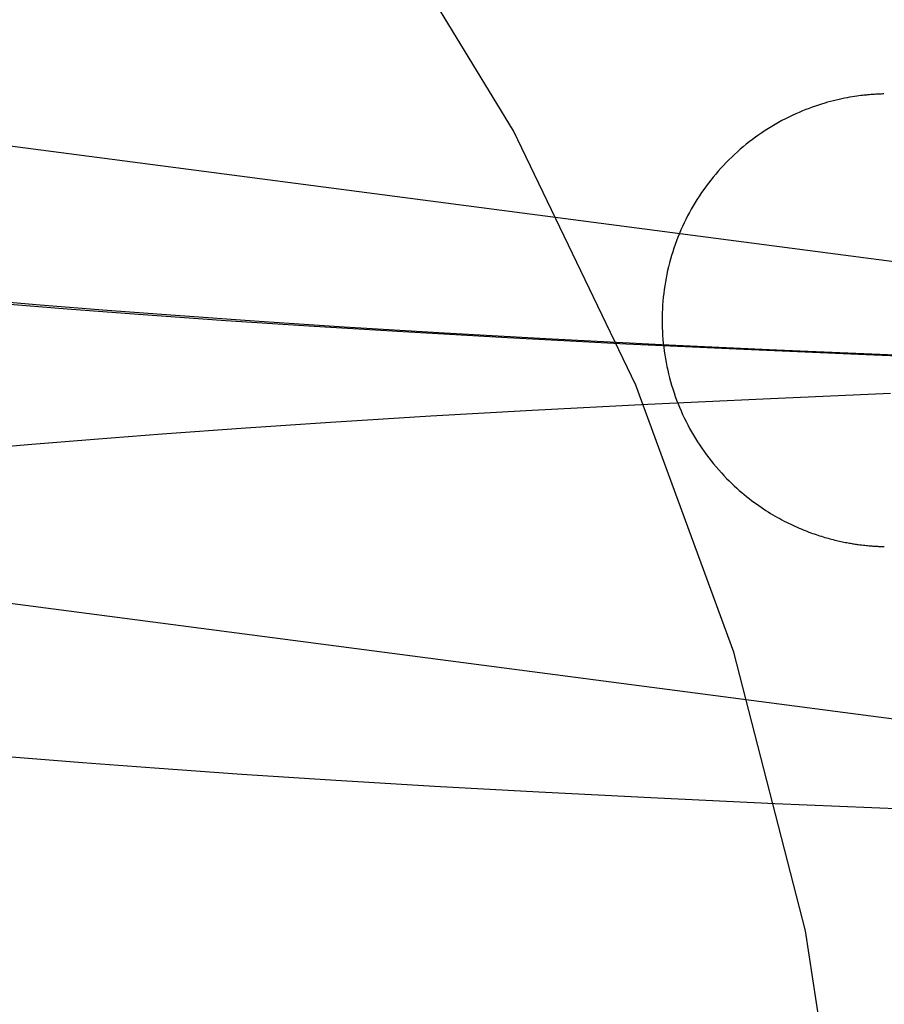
# Model space of a CAD drawing. Header units: inches. Extents: x 0 to 283, y 0 to 183.
# Tile 46 of 83: x 98.7193 to 98.7936, y 93.9423 to 94.027. Entities that reach past the tile are written whole.
import ezdxf

# ---------------------------------------------------------------- set-up
doc = ezdxf.new("R2010")
doc.units = ezdxf.units.IN
doc.header["$LTSCALE"] = 15.583333
doc.header["$MEASUREMENT"] = 0
doc.linetypes.add('HIDDEN', pattern=[0.2, 0.1, -0.1])
doc.layers.add('DEFAULT_2', color=8, linetype='HIDDEN')

msp = doc.modelspace()

# ---------------------------------------------------------------- linework, layer by layer
at = {"layer": 'DEFAULT_2', "color": 8, "linetype": 'HIDDEN'}
for p, q in [((98.650803, 94.025036), (98.854764, 93.998308)), ((98.792326, 94.020567), (98.792166, 94.020552)), ((98.792462, 94.020578), (98.792326, 94.020567)), ((98.792579, 94.020587), (98.792462, 94.020578)), ((98.792682, 94.020594), (98.792579, 94.020587)), ((98.792773, 94.0206), (98.792682, 94.020594)), ((98.792893, 94.020607), (98.792773, 94.0206)), ((98.792998, 94.020613), (98.792893, 94.020607)), ((98.793093, 94.020618), (98.792998, 94.020613)), ((98.793182, 94.020622), (98.793093, 94.020618)), ((98.793265, 94.020625), (98.793182, 94.020622)), ((98.793367, 94.020629), (98.793292, 94.020626)), ((98.793493, 94.020633), (98.79339, 94.020629)), ((98.793578, 94.020635), (98.793493, 94.020633)), ((98.721065, 94.002482), (98.715471, 94.00296)), ((98.717306, 94.002652), (98.723364, 94.002163)), ((98.726808, 94.002021), (98.721065, 94.002482)), ((98.723364, 94.002163), (98.729523, 94.001696)), ((98.73268, 94.001577), (98.726808, 94.002021)), ((98.729523, 94.001696), (98.737022, 94.001164)), ((98.73987, 94.001068), (98.73268, 94.001577)), ((98.737022, 94.001164), (98.74461, 94.000662)), ((98.747181, 94.000586), (98.73987, 94.001068)), ((98.74461, 94.000662), (98.752258, 94.000192)), ((98.755819, 94.000058), (98.747181, 94.000586)), ((98.752258, 94.000192), (98.761211, 93.999682)), ((98.76452, 93.999568), (98.755819, 94.000058)), ((98.761211, 93.999682), (98.771424, 93.99915)), ((98.77447, 93.999055), (98.76452, 93.999568)), ((98.771424, 93.99915), (98.781542, 93.998671)), ((98.784347, 93.998593), (98.77447, 93.999055)), ((98.781542, 93.998671), (98.792717, 93.998195)), ((98.795269, 93.998133), (98.784347, 93.998593)), ((98.792717, 93.998195), (98.803568, 93.997785)), ((98.783193, 93.994419), (98.794144, 93.994886)), ((98.763345, 93.993432), (98.773301, 93.993951)), ((98.773301, 93.993951), (98.783193, 93.994419)), ((98.746019, 93.992404), (98.754646, 93.992937)), ((98.754646, 93.992937), (98.763345, 93.993432)), ((98.738722, 93.991917), (98.746019, 93.992404)), ((98.725702, 93.990956), (98.731553, 93.991403)), ((98.731553, 93.991403), (98.738722, 93.991917)), ((98.71442, 93.990011), (98.719985, 93.990491)), ((98.719985, 93.990491), (98.725702, 93.990956)), ((98.645808, 93.986358), (98.863611, 93.957815)), ((98.791515, 93.981865), (98.791666, 93.981847)), ((98.791666, 93.981847), (98.79181, 93.98183)), ((98.79181, 93.98183), (98.791946, 93.981815)), ((98.791946, 93.981815), (98.792075, 93.981802)), ((98.792075, 93.981802), (98.792197, 93.98179)), ((98.792197, 93.98179), (98.792314, 93.981779)), ((98.792314, 93.981779), (98.792425, 93.98177)), ((98.792425, 93.98177), (98.792531, 93.981762)), ((98.792531, 93.981762), (98.79263, 93.981754)), ((98.79263, 93.981754), (98.792723, 93.981748)), ((98.792723, 93.981748), (98.792809, 93.981743)), ((98.792809, 93.981743), (98.792924, 93.981736)), ((98.792924, 93.981736), (98.793027, 93.98173)), ((98.793027, 93.98173), (98.79312, 93.981726)), ((98.79312, 93.981726), (98.793207, 93.981722)), ((98.793235, 93.981721), (98.793314, 93.981718)), ((98.793339, 93.981717), (98.793407, 93.981715)), ((98.793407, 93.981715), (98.793505, 93.981712)), ((98.793523, 93.981712), (98.793603, 93.98171)), ((98.718614, 93.96361), (98.724699, 93.963126)), ((98.724699, 93.963126), (98.730881, 93.962663)), ((98.730881, 93.962663), (98.738402, 93.962136)), ((98.738402, 93.962136), (98.746008, 93.96164)), ((98.746008, 93.96164), (98.754947, 93.9611)), ((98.754947, 93.9611), (98.763907, 93.960603)), ((98.763907, 93.960603), (98.774108, 93.960084)), ((98.774108, 93.960084), (98.784194, 93.959619)), ((98.784194, 93.959619), (98.795308, 93.959159))]:
    msp.add_line(p, q, dxfattribs=at)
for points in [[(98.792166, 94.020552), (98.792075, 94.020543), (98.791974, 94.020533), (98.791861, 94.020521), (98.791733, 94.020506), (98.791589, 94.020489), (98.791422, 94.020467), (98.791239, 94.020442), (98.791044, 94.020413), (98.790839, 94.020381), (98.790628, 94.020345), (98.79041, 94.020305), (98.790186, 94.020262), (98.789957, 94.020215), (98.789723, 94.020164), (98.789485, 94.020108), (98.789242, 94.020049), (98.788994, 94.019985), (98.788743, 94.019917), (98.788488, 94.019843), (98.788228, 94.019765), (98.787965, 94.019681), (98.787697, 94.019592), (98.787424, 94.019496), (98.787148, 94.019395), (98.786866, 94.019287), (98.786581, 94.019172), (98.786291, 94.01905), (98.785998, 94.018921), (98.785702, 94.018785), (98.785405, 94.018643), (98.785108, 94.018494), (98.784812, 94.018339), (98.784518, 94.018178), (98.784226, 94.018013), (98.783937, 94.017842), (98.783652, 94.017667), (98.78337, 94.017487), (98.783091, 94.017303), (98.782816, 94.017113), (98.782544, 94.016919), (98.782275, 94.016721), (98.782009, 94.016517), (98.781747, 94.01631), (98.781489, 94.016097), (98.781234, 94.01588), (98.780983, 94.015659), (98.780736, 94.015434), (98.780493, 94.015205), (98.780254, 94.014971), (98.780019, 94.014733), (98.779788, 94.014492), (98.779561, 94.014246), (98.779339, 94.013997), (98.779121, 94.013744), (98.778907, 94.013487), (98.778697, 94.013226), (98.778492, 94.012962), (98.778292, 94.012694), (98.778096, 94.012423), (98.777905, 94.012149), (98.777719, 94.011871), (98.777538, 94.011591), (98.777361, 94.011307), (98.77719, 94.011021), (98.777023, 94.010731), (98.776861, 94.010439), (98.776705, 94.010144), (98.776553, 94.009846), (98.776407, 94.009546), (98.776266, 94.009243), (98.77613, 94.008938), (98.775999, 94.008631), (98.775873, 94.008322), (98.775753, 94.00801), (98.775639, 94.007696), (98.775529, 94.007381), (98.775425, 94.007064), (98.775327, 94.006745), (98.775234, 94.006424), (98.775147, 94.006102), (98.775065, 94.005778), (98.774989, 94.005453), (98.774918, 94.005126), (98.774853, 94.004799), (98.774793, 94.00447), (98.774739, 94.004141), (98.774691, 94.00381), (98.774649, 94.003479), (98.774612, 94.003147), (98.774581, 94.002814), (98.774556, 94.002481), (98.774536, 94.002148), (98.774522, 94.001814), (98.774514, 94.00148), (98.774512, 94.001172)], [(98.774512, 94.001172), (98.774514, 94.000865), (98.774522, 94.00053), (98.774536, 94.000195), (98.774556, 93.999861), (98.774581, 93.999526), (98.774613, 93.999192), (98.77465, 93.998859), (98.774692, 93.998526), (98.774741, 93.998194), (98.774795, 93.997863), (98.774855, 93.997533), (98.774921, 93.997204), (98.774992, 93.996877), (98.775069, 93.99655), (98.775152, 93.996225), (98.77524, 93.995901), (98.775333, 93.995579), (98.775433, 93.995259), (98.775537, 93.99494), (98.775648, 93.994624), (98.775763, 93.994309), (98.775884, 93.993996), (98.776011, 93.993685), (98.776143, 93.993377), (98.77628, 93.993071), (98.776422, 93.992767), (98.77657, 93.992466), (98.776722, 93.992167), (98.77688, 93.991872), (98.777043, 93.991579), (98.777211, 93.991288), (98.777384, 93.991001), (98.777562, 93.990716), (98.777745, 93.990434), (98.777933, 93.990156), (98.778125, 93.989881), (98.778322, 93.98961), (98.778523, 93.989343), (98.778729, 93.989079), (98.778941, 93.988817), (98.779158, 93.988557), (98.77938, 93.988301), (98.779606, 93.98805), (98.779833, 93.987806), (98.780058, 93.987572), (98.780281, 93.987347), (98.780501, 93.987133), (98.780719, 93.986927), (98.780935, 93.98673), (98.781148, 93.986539), (98.781361, 93.986356), (98.781572, 93.986179), (98.781782, 93.986007), (98.781992, 93.985841), (98.782202, 93.98568), (98.78241, 93.985523), (98.782618, 93.985372), (98.782824, 93.985226), (98.78303, 93.985084), (98.783234, 93.984947), (98.783438, 93.984814), (98.783639, 93.984686), (98.78384, 93.984562), (98.784039, 93.984442), (98.784236, 93.984326), (98.784432, 93.984215), (98.784626, 93.984107), (98.784818, 93.984003), (98.785008, 93.983903), (98.785197, 93.983806), (98.785384, 93.983713), (98.785568, 93.983623), (98.785751, 93.983537), (98.785931, 93.983454), (98.78611, 93.983374), (98.786285, 93.983297), (98.786459, 93.983224), (98.786629, 93.983153), (98.786796, 93.983086), (98.786961, 93.983021), (98.787123, 93.982959), (98.787283, 93.9829), (98.787441, 93.982843), (98.787596, 93.982788), (98.78775, 93.982735), (98.787902, 93.982684), (98.788053, 93.982635), (98.788203, 93.982588), (98.788352, 93.982542), (98.788499, 93.982498), (98.788645, 93.982456), (98.78879, 93.982415), (98.788933, 93.982376), (98.789075, 93.982339), (98.789215, 93.982303), (98.789353, 93.982268), (98.78949, 93.982235), (98.789625, 93.982204), (98.789758, 93.982174), (98.78989, 93.982145), (98.790019, 93.982117), (98.790146, 93.982091), (98.790269, 93.982067), (98.790388, 93.982044), (98.790501, 93.982023), (98.790609, 93.982004), (98.790713, 93.981986), (98.790814, 93.981969), (98.790911, 93.981953), (98.791006, 93.981938), (98.791097, 93.981924), (98.791186, 93.981911), (98.791272, 93.981898), (98.791355, 93.981887), (98.791515, 93.981865)]]:
    msp.add_lwpolyline(points, dxfattribs=at)
msp.add_arc((98.541913, 93.898288), 0.25, 270, 90, dxfattribs=at)

doc.saveas('drawing.dxf')
